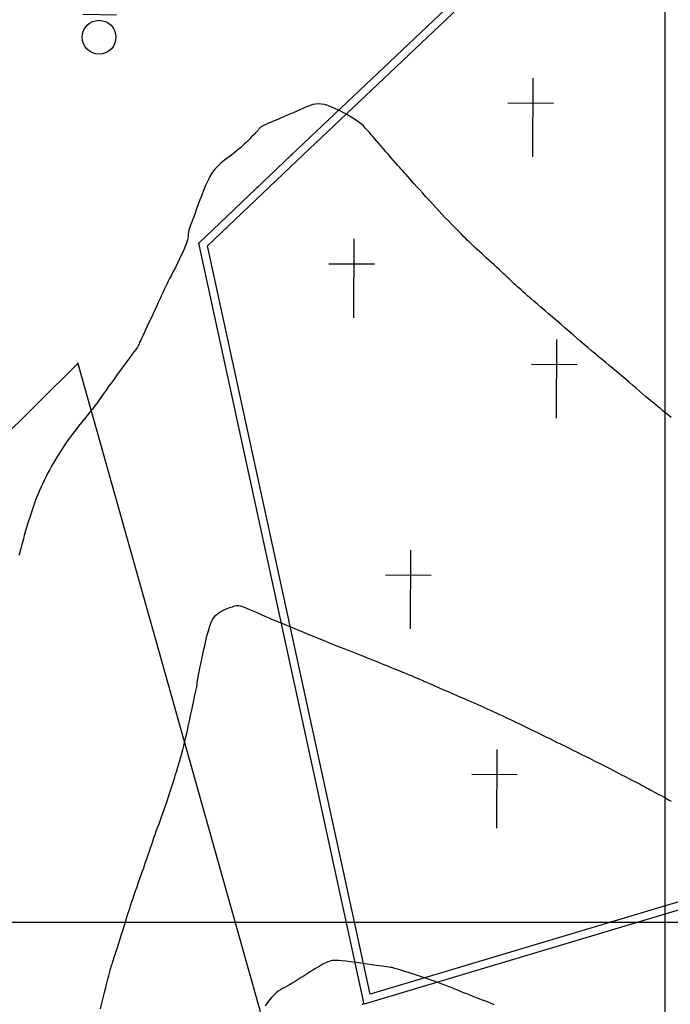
# Model space of a CAD drawing. Header units: millimetres. Extents: x 196436 to 199900, y 8705373 to 8708636.
# Tile 73 of 241: x 197943 to 198000, y 8706193 to 8706280. Entities that reach past the tile are written whole.
import ezdxf

# ---------------------------------------------------------------- set-up
doc = ezdxf.new("R2010")
doc.units = ezdxf.units.MM
doc.header["$LTSCALE"] = 5
for name, color, linetype in [('$CURVAS1', 30, 'Continuous'), ('$CURVAS2', 40, 'Continuous'), ('CERCA', 3, 'CERCA_LINE'), ('MALHA', 9, 'Continuous'), ('MURO', 9, 'Continuous'), ('PL', 23, 'Continuous')]:
    doc.layers.add(name, color=color, linetype=linetype)
doc.linetypes.add('CERCA_LINE', pattern='A,0.5,-0.2,["X",Standard,S=0.1,R=0,X=-0.1,Y=-0.05],-0.25', length=0.95)

# ---------------------------------------------------------------- blocks, each defined once
blk = doc.blocks.new('PL')
at = {"layer": 'PL'}
blk.add_line((2.006, 1.493), (2.006, -1.493), dxfattribs=at)
blk.add_circle((0, 0), 1.495, dxfattribs=at)

msp = doc.modelspace()

# ---------------------------------------------------------------- linework, layer by layer
at = {"layer": '$CURVAS1'}
msp.add_polyline3d([(198000.582, 8706244.619, 715), (198000.39, 8706244.775, 715), (198000.204, 8706244.927, 715), (198000.019, 8706245.077, 715), (197999.834, 8706245.228, 715), (197999.645, 8706245.382, 715), (197999.451, 8706245.542, 715), (197999.248, 8706245.71, 715), (197999.035, 8706245.888, 715), (197998.808, 8706246.079, 715), (197998.568, 8706246.283, 715), (197998.313, 8706246.5, 715), (197998.044, 8706246.73, 715), (197997.76, 8706246.973, 715), (197997.461, 8706247.228, 715), (197997.147, 8706247.495, 715), (197996.818, 8706247.775, 715), (197996.473, 8706248.066, 715), (197996.121, 8706248.363, 715), (197995.768, 8706248.66, 715), (197995.422, 8706248.95, 715), (197995.091, 8706249.228, 715), (197994.782, 8706249.486, 715), (197994.502, 8706249.719, 715), (197994.261, 8706249.921, 715), (197994.062, 8706250.086, 715), (197993.903, 8706250.219, 715), (197993.778, 8706250.322, 715), (197993.682, 8706250.402, 715), (197993.609, 8706250.462, 715), (197993.554, 8706250.508, 715), (197993.511, 8706250.543, 715), (197993.474, 8706250.572, 715), (197993.439, 8706250.601, 715), (197993.399, 8706250.633, 715), (197993.348, 8706250.675, 715), (197993.28, 8706250.732, 715), (197993.189, 8706250.809, 715), (197993.069, 8706250.911, 715), (197992.915, 8706251.044, 715), (197992.719, 8706251.212, 715), (197992.478, 8706251.42, 715), (197992.198, 8706251.662, 715), (197991.885, 8706251.932, 715), (197991.547, 8706252.225, 715), (197991.19, 8706252.533, 715), (197990.823, 8706252.851, 715), (197990.451, 8706253.172, 715), (197990.083, 8706253.49, 715), (197989.724, 8706253.799, 715), (197989.378, 8706254.097, 715), (197989.046, 8706254.383, 715), (197988.73, 8706254.654, 715), (197988.433, 8706254.91, 715), (197988.157, 8706255.15, 715), (197987.902, 8706255.37, 715), (197987.672, 8706255.571, 715), (197987.468, 8706255.75, 715), (197987.285, 8706255.913, 715), (197987.119, 8706256.061, 715), (197986.966, 8706256.2, 715), (197986.82, 8706256.333, 715), (197986.679, 8706256.464, 715), (197986.536, 8706256.597, 715), (197986.388, 8706256.736, 715), (197986.23, 8706256.884, 715), (197986.063, 8706257.041, 715), (197985.887, 8706257.206, 715), (197985.703, 8706257.378, 715), (197985.511, 8706257.557, 715), (197985.312, 8706257.743, 715), (197985.107, 8706257.933, 715), (197984.896, 8706258.128, 715), (197984.68, 8706258.327, 715), (197984.461, 8706258.527, 715), (197984.242, 8706258.728, 715), (197984.024, 8706258.927, 715), (197983.81, 8706259.123, 715), (197983.601, 8706259.314, 715), (197983.401, 8706259.498, 715), (197983.21, 8706259.674, 715), (197983.031, 8706259.84, 715), (197982.861, 8706260, 715), (197982.696, 8706260.158, 715), (197982.531, 8706260.316, 715), (197982.364, 8706260.479, 715), (197982.19, 8706260.651, 715), (197982.005, 8706260.836, 715), (197981.806, 8706261.036, 715), (197981.59, 8706261.255, 715), (197981.358, 8706261.493, 715), (197981.112, 8706261.747, 715), (197980.854, 8706262.016, 715), (197980.585, 8706262.298, 715), (197980.307, 8706262.591, 715), (197980.023, 8706262.893, 715), (197979.735, 8706263.204, 715), (197979.443, 8706263.52, 715), (197979.153, 8706263.838, 715), (197978.867, 8706264.153, 715), (197978.589, 8706264.461, 715), (197978.322, 8706264.758, 715), (197978.069, 8706265.04, 715), (197977.835, 8706265.301, 715), (197977.623, 8706265.538, 715), (197977.435, 8706265.749, 715), (197977.266, 8706265.937, 715), (197977.111, 8706266.109, 715), (197976.965, 8706266.271, 715), (197976.823, 8706266.431, 715), (197976.677, 8706266.594, 715), (197976.524, 8706266.766, 715), (197976.358, 8706266.955, 715), (197976.174, 8706267.165, 715), (197975.975, 8706267.392, 715), (197975.765, 8706267.632, 715), (197975.548, 8706267.881, 715), (197975.329, 8706268.133, 715), (197975.111, 8706268.385, 715), (197974.898, 8706268.631, 715), (197974.694, 8706268.866, 715), (197974.503, 8706269.087, 715), (197974.325, 8706269.294, 715), (197974.16, 8706269.485, 715), (197974.006, 8706269.663, 715), (197973.864, 8706269.826, 715), (197973.733, 8706269.975, 715), (197973.613, 8706270.11, 715), (197973.503, 8706270.231, 715), (197973.402, 8706270.34, 715), (197973.305, 8706270.44, 715), (197973.203, 8706270.535, 715), (197973.092, 8706270.63, 715), (197972.964, 8706270.729, 715), (197972.812, 8706270.837, 715), (197972.631, 8706270.957, 715), (197972.413, 8706271.095, 715), (197972.154, 8706271.252, 715), (197971.862, 8706271.424, 715), (197971.543, 8706271.601, 715), (197971.209, 8706271.776, 715), (197970.867, 8706271.942, 715), (197970.526, 8706272.09, 715), (197970.196, 8706272.213, 715), (197969.884, 8706272.303, 715), (197969.599, 8706272.354, 715), (197969.336, 8706272.369, 715), (197969.09, 8706272.351, 715), (197968.855, 8706272.305, 715), (197968.626, 8706272.237, 715), (197968.398, 8706272.149, 715), (197968.164, 8706272.047, 715), (197967.919, 8706271.936, 715), (197967.66, 8706271.818, 715), (197967.388, 8706271.696, 715), (197967.109, 8706271.573, 715), (197966.827, 8706271.45, 715), (197966.546, 8706271.328, 715), (197966.27, 8706271.21, 715), (197966.005, 8706271.098, 715), (197965.753, 8706270.993, 715), (197965.52, 8706270.896, 715), (197965.306, 8706270.808, 715), (197965.111, 8706270.727, 715), (197964.934, 8706270.653, 715), (197964.776, 8706270.586, 715), (197964.637, 8706270.523, 715), (197964.516, 8706270.465, 715), (197964.414, 8706270.41, 715), (197964.33, 8706270.359, 715), (197964.262, 8706270.31, 715), (197964.207, 8706270.263, 715), (197964.162, 8706270.218, 715), (197964.125, 8706270.175, 715), (197964.092, 8706270.132, 715), (197964.062, 8706270.09, 715), (197964.031, 8706270.048, 715), (197963.997, 8706270.005, 715), (197963.958, 8706269.96, 715), (197963.913, 8706269.911, 715), (197963.859, 8706269.856, 715), (197963.796, 8706269.792, 715), (197963.722, 8706269.717, 715), (197963.635, 8706269.63, 715), (197963.534, 8706269.529, 715), (197963.418, 8706269.411, 715), (197963.287, 8706269.28, 715), (197963.142, 8706269.136, 715), (197962.986, 8706268.984, 715), (197962.818, 8706268.824, 715), (197962.641, 8706268.66, 715), (197962.455, 8706268.493, 715), (197962.261, 8706268.327, 715), (197962.062, 8706268.164, 715), (197961.859, 8706268.002, 715), (197961.654, 8706267.843, 715), (197961.449, 8706267.687, 715), (197961.248, 8706267.532, 715), (197961.052, 8706267.38, 715), (197960.864, 8706267.229, 715), (197960.686, 8706267.08, 715), (197960.52, 8706266.931, 715), (197960.363, 8706266.778, 715), (197960.214, 8706266.614, 715), (197960.07, 8706266.434, 715), (197959.929, 8706266.232, 715), (197959.788, 8706266.001, 715), (197959.645, 8706265.737, 715), (197959.498, 8706265.432, 715), (197959.344, 8706265.085, 715), (197959.187, 8706264.704, 715), (197959.029, 8706264.3, 715), (197958.872, 8706263.887, 715), (197958.72, 8706263.475, 715), (197958.575, 8706263.077, 715), (197958.441, 8706262.705, 715), (197958.32, 8706262.37, 715), (197958.214, 8706262.082, 715), (197958.123, 8706261.837, 715), (197958.047, 8706261.63, 715), (197957.984, 8706261.456, 715), (197957.933, 8706261.307, 715), (197957.894, 8706261.18, 715), (197957.865, 8706261.066, 715), (197957.846, 8706260.962, 715), (197957.835, 8706260.86, 715), (197957.826, 8706260.755, 715), (197957.816, 8706260.64, 715), (197957.798, 8706260.508, 715), (197957.768, 8706260.353, 715), (197957.719, 8706260.169, 715), (197957.647, 8706259.948, 715), (197957.546, 8706259.685, 715), (197957.413, 8706259.376, 715), (197957.254, 8706259.031, 715), (197957.076, 8706258.663, 715), (197956.888, 8706258.284, 715), (197956.698, 8706257.907, 715), (197956.513, 8706257.546, 715), (197956.341, 8706257.213, 715), (197956.192, 8706256.922, 715), (197956.069, 8706256.679, 715), (197955.968, 8706256.475, 715), (197955.88, 8706256.295, 715), (197955.799, 8706256.122, 715), (197955.716, 8706255.942, 715), (197955.623, 8706255.74, 715), (197955.513, 8706255.499, 715), (197955.378, 8706255.204, 715), (197955.212, 8706254.847, 715), (197955.022, 8706254.438, 715), (197954.816, 8706253.995, 715), (197954.601, 8706253.537, 715), (197954.388, 8706253.081, 715), (197954.184, 8706252.644, 715), (197953.997, 8706252.244, 715), (197953.836, 8706251.898, 715), (197953.708, 8706251.621, 715), (197953.61, 8706251.408, 715), (197953.537, 8706251.249, 715), (197953.487, 8706251.137, 715), (197953.453, 8706251.061, 715), (197953.434, 8706251.014, 715), (197953.423, 8706250.987, 715), (197953.417, 8706250.97, 715), (197953.411, 8706250.956, 715), (197953.4, 8706250.935, 715), (197953.377, 8706250.9, 715), (197953.337, 8706250.843, 715), (197953.274, 8706250.754, 715), (197953.181, 8706250.627, 715), (197953.052, 8706250.452, 715), (197952.883, 8706250.222, 715), (197952.668, 8706249.933, 715), (197952.417, 8706249.594, 715), (197952.141, 8706249.22, 715), (197951.85, 8706248.826, 715), (197951.556, 8706248.426, 715), (197951.269, 8706248.034, 715), (197951.002, 8706247.665, 715), (197950.764, 8706247.333, 715), (197950.563, 8706247.048, 715), (197950.395, 8706246.805, 715), (197950.249, 8706246.592, 715), (197950.117, 8706246.4, 715), (197949.99, 8706246.217, 715), (197949.86, 8706246.033, 715), (197949.716, 8706245.839, 715), (197949.551, 8706245.622, 715), (197949.358, 8706245.377, 715), (197949.139, 8706245.104, 715), (197948.902, 8706244.811, 715), (197948.652, 8706244.502, 715), (197948.394, 8706244.183, 715), (197948.134, 8706243.859, 715), (197947.879, 8706243.537, 715), (197947.635, 8706243.22, 715), (197947.405, 8706242.914, 715), (197947.189, 8706242.618, 715), (197946.986, 8706242.329, 715), (197946.792, 8706242.045, 715), (197946.608, 8706241.765, 715), (197946.43, 8706241.485, 715), (197946.257, 8706241.204, 715), (197946.086, 8706240.919, 715), (197945.917, 8706240.629, 715), (197945.749, 8706240.334, 715), (197945.584, 8706240.034, 715), (197945.422, 8706239.73, 715), (197945.263, 8706239.424, 715), (197945.109, 8706239.115, 715), (197944.959, 8706238.804, 715), (197944.815, 8706238.493, 715), (197944.677, 8706238.18, 715), (197944.545, 8706237.865, 715), (197944.416, 8706237.546, 715), (197944.292, 8706237.219, 715), (197944.169, 8706236.883, 715), (197944.049, 8706236.536, 715), (197943.928, 8706236.175, 715), (197943.807, 8706235.798, 715), (197943.686, 8706235.405, 715), (197943.564, 8706235.001, 715), (197943.444, 8706234.592, 715), (197943.328, 8706234.186, 715), (197943.216, 8706233.788, 715), (197943.111, 8706233.407, 715), (197943.014, 8706233.048, 715), (197942.926, 8706232.719, 715), (197942.849, 8706232.424, 715)], dxfattribs=at)
at = {"layer": '$CURVAS2'}
for points in [[(197950.074, 8706192.329, 716), (197950.193, 8706192.82, 716), (197950.313, 8706193.31, 716), (197950.432, 8706193.785, 716), (197950.544, 8706194.231, 716), (197950.646, 8706194.633, 716), (197950.734, 8706194.979, 716), (197950.806, 8706195.257, 716), (197950.861, 8706195.475, 716), (197950.905, 8706195.642, 716), (197950.939, 8706195.769, 716), (197950.965, 8706195.866, 716), (197950.988, 8706195.944, 716), (197951.008, 8706196.013, 716), (197951.03, 8706196.083, 716), (197951.056, 8706196.163, 716), (197951.087, 8706196.26, 716), (197951.125, 8706196.378, 716), (197951.171, 8706196.52, 716), (197951.226, 8706196.693, 716), (197951.293, 8706196.899, 716), (197951.371, 8706197.145, 716), (197951.463, 8706197.434, 716), (197951.569, 8706197.768, 716), (197951.687, 8706198.138, 716), (197951.811, 8706198.532, 716), (197951.94, 8706198.937, 716), (197952.068, 8706199.343, 716), (197952.192, 8706199.736, 716), (197952.308, 8706200.106, 716), (197952.413, 8706200.439, 716), (197952.503, 8706200.728, 716), (197952.583, 8706200.981, 716), (197952.655, 8706201.211, 716), (197952.725, 8706201.428, 716), (197952.796, 8706201.645, 716), (197952.872, 8706201.875, 716), (197952.958, 8706202.128, 716), (197953.058, 8706202.418, 716), (197953.175, 8706202.753, 716), (197953.306, 8706203.125, 716), (197953.447, 8706203.526, 716), (197953.594, 8706203.943, 716), (197953.744, 8706204.369, 716), (197953.893, 8706204.791, 716), (197954.036, 8706205.201, 716), (197954.17, 8706205.587, 716), (197954.292, 8706205.942, 716), (197954.404, 8706206.27, 716), (197954.509, 8706206.578, 716), (197954.609, 8706206.872, 716), (197954.706, 8706207.159, 716), (197954.804, 8706207.444, 716), (197954.906, 8706207.736, 716), (197955.013, 8706208.039, 716), (197955.128, 8706208.36, 716), (197955.251, 8706208.697, 716), (197955.378, 8706209.048, 716), (197955.509, 8706209.408, 716), (197955.643, 8706209.777, 716), (197955.776, 8706210.151, 716), (197955.908, 8706210.526, 716), (197956.037, 8706210.902, 716), (197956.162, 8706211.274, 716), (197956.281, 8706211.642, 716), (197956.397, 8706212.004, 716), (197956.507, 8706212.36, 716), (197956.614, 8706212.708, 716), (197956.717, 8706213.047, 716), (197956.815, 8706213.376, 716), (197956.91, 8706213.694, 716), (197957.001, 8706214.001, 716), (197957.09, 8706214.303, 716), (197957.177, 8706214.606, 716), (197957.264, 8706214.917, 716), (197957.352, 8706215.242, 716), (197957.441, 8706215.589, 716), (197957.534, 8706215.964, 716), (197957.631, 8706216.374, 716), (197957.732, 8706216.822, 716), (197957.837, 8706217.298, 716), (197957.942, 8706217.787, 716), (197958.045, 8706218.275, 716), (197958.144, 8706218.749, 716), (197958.237, 8706219.194, 716), (197958.321, 8706219.597, 716), (197958.393, 8706219.942, 716), (197958.452, 8706220.22, 716), (197958.5, 8706220.437, 716), (197958.536, 8706220.6, 716), (197958.564, 8706220.72, 716), (197958.584, 8706220.806, 716), (197958.599, 8706220.866, 716), (197958.609, 8706220.91, 716), (197958.616, 8706220.946, 716), (197958.621, 8706220.983, 716), (197958.626, 8706221.021, 716), (197958.629, 8706221.06, 716), (197958.632, 8706221.099, 716), (197958.634, 8706221.136, 716), (197958.636, 8706221.173, 716), (197958.638, 8706221.207, 716), (197958.641, 8706221.238, 716), (197958.643, 8706221.268, 716), (197958.648, 8706221.303, 716), (197958.656, 8706221.352, 716), (197958.67, 8706221.425, 716), (197958.691, 8706221.531, 716), (197958.72, 8706221.678, 716), (197958.759, 8706221.876, 716), (197958.81, 8706222.134, 716), (197958.875, 8706222.456, 716), (197958.95, 8706222.833, 716), (197959.035, 8706223.249, 716), (197959.127, 8706223.69, 716), (197959.223, 8706224.141, 716), (197959.323, 8706224.589, 716), (197959.423, 8706225.019, 716), (197959.521, 8706225.415, 716), (197959.616, 8706225.767, 716), (197959.71, 8706226.076, 716), (197959.806, 8706226.345, 716), (197959.905, 8706226.579, 716), (197960.012, 8706226.783, 716), (197960.128, 8706226.959, 716), (197960.256, 8706227.113, 716), (197960.398, 8706227.248, 716), (197960.557, 8706227.368, 716), (197960.729, 8706227.475, 716), (197960.908, 8706227.569, 716), (197961.089, 8706227.652, 716), (197961.268, 8706227.725, 716), (197961.439, 8706227.788, 716), (197961.598, 8706227.844, 716), (197961.74, 8706227.892, 716), (197961.861, 8706227.934, 716), (197961.968, 8706227.967, 716), (197962.07, 8706227.989, 716), (197962.176, 8706227.998, 716), (197962.293, 8706227.99, 716), (197962.43, 8706227.963, 716), (197962.597, 8706227.916, 716), (197962.802, 8706227.844, 716), (197963.049, 8706227.747, 716), (197963.333, 8706227.629, 716), (197963.641, 8706227.496, 716), (197963.965, 8706227.354, 716), (197964.294, 8706227.209, 716), (197964.616, 8706227.065, 716), (197964.922, 8706226.93, 716), (197965.202, 8706226.808, 716), (197965.449, 8706226.703, 716), (197965.675, 8706226.61, 716), (197965.895, 8706226.522, 716), (197966.126, 8706226.431, 716), (197966.382, 8706226.329, 716), (197966.681, 8706226.209, 716), (197967.037, 8706226.064, 716), (197967.467, 8706225.887, 716)], [(197967.467, 8706225.887, 716), (197968.45, 8706225.477, 716), (197969.259, 8706225.142, 716), (197969.919, 8706224.87, 716), (197970.456, 8706224.652, 716), (197970.896, 8706224.475, 716), (197971.267, 8706224.328, 716), (197971.592, 8706224.2, 716), (197971.9, 8706224.08, 716), (197972.211, 8706223.958, 716), (197972.531, 8706223.832, 716), (197972.86, 8706223.702, 716), (197973.199, 8706223.567, 716), (197973.548, 8706223.428, 716), (197973.907, 8706223.284, 716), (197974.279, 8706223.135, 716), (197974.662, 8706222.98, 716), (197975.057, 8706222.821, 716), (197975.457, 8706222.659, 716), (197975.855, 8706222.497, 716), (197976.244, 8706222.338, 716), (197976.617, 8706222.186, 716), (197976.967, 8706222.043, 716), (197977.285, 8706221.913, 716), (197977.566, 8706221.797, 716), (197977.804, 8706221.699, 716), (197978.003, 8706221.617, 716), (197978.17, 8706221.547, 716), (197978.312, 8706221.487, 716), (197978.434, 8706221.435, 716), (197978.545, 8706221.387, 716), (197978.65, 8706221.342, 716), (197978.755, 8706221.295, 716), (197978.868, 8706221.245, 716), (197978.991, 8706221.19, 716), (197979.126, 8706221.129, 716), (197979.278, 8706221.062, 716), (197979.448, 8706220.987, 716), (197979.64, 8706220.902, 716), (197979.855, 8706220.808, 716), (197980.098, 8706220.702, 716), (197980.368, 8706220.585, 716), (197980.662, 8706220.459, 716), (197980.973, 8706220.325, 716), (197981.294, 8706220.187, 716), (197981.619, 8706220.047, 716), (197981.942, 8706219.908, 716), (197982.256, 8706219.773, 716), (197982.555, 8706219.643, 716), (197982.834, 8706219.522, 716), (197983.096, 8706219.408, 716), (197983.345, 8706219.298, 716), (197983.585, 8706219.192, 716), (197983.821, 8706219.086, 716), (197984.057, 8706218.98, 716), (197984.297, 8706218.871, 716), (197984.546, 8706218.757, 716), (197984.806, 8706218.637, 716), (197985.081, 8706218.51, 716), (197985.371, 8706218.375, 716), (197985.677, 8706218.231, 716), (197986.001, 8706218.078, 716), (197986.344, 8706217.915, 716), (197986.706, 8706217.741, 716), (197987.089, 8706217.557, 716), (197987.493, 8706217.362, 716), (197987.909, 8706217.16, 716), (197988.327, 8706216.956, 716), (197988.737, 8706216.756, 716), (197989.129, 8706216.564, 716), (197989.494, 8706216.386, 716), (197989.82, 8706216.226, 716), (197990.099, 8706216.09, 716), (197990.322, 8706215.98, 716), (197990.494, 8706215.896, 716), (197990.623, 8706215.834, 716), (197990.715, 8706215.789, 716), (197990.777, 8706215.759, 716), (197990.817, 8706215.739, 716), (197990.842, 8706215.728, 716), (197990.859, 8706215.72, 716), (197990.875, 8706215.712, 716), (197990.897, 8706215.702, 716), (197990.934, 8706215.684, 716), (197990.992, 8706215.655, 716), (197991.08, 8706215.611, 716), (197991.205, 8706215.549, 716), (197991.374, 8706215.464, 716), (197991.596, 8706215.354, 716), (197991.874, 8706215.215, 716), (197992.202, 8706215.051, 716), (197992.571, 8706214.867, 716), (197992.97, 8706214.667, 716), (197993.39, 8706214.456, 716), (197993.82, 8706214.24, 716), (197994.252, 8706214.022, 716), (197994.676, 8706213.808, 716), (197995.082, 8706213.602, 716), (197995.47, 8706213.404, 716), (197995.838, 8706213.216, 716), (197996.186, 8706213.038, 716), (197996.513, 8706212.87, 716), (197996.818, 8706212.712, 716), (197997.101, 8706212.565, 716), (197997.36, 8706212.43, 716), (197997.597, 8706212.306, 716), (197997.813, 8706212.192, 716), (197998.013, 8706212.086, 716), (197998.201, 8706211.986, 716), (197998.38, 8706211.89, 716), (197998.554, 8706211.796, 716), (197998.727, 8706211.702, 716), (197998.903, 8706211.606, 716), (197999.084, 8706211.506, 716), (197999.273, 8706211.403, 716), (197999.469, 8706211.295, 716), (197999.673, 8706211.184, 716), (197999.886, 8706211.069, 716), (198000.108, 8706210.949, 716), (198000.339, 8706210.826, 716), (198000.582, 8706210.698, 716)], [(197975.88, 8706195.976, 717), (197975.735, 8706195.997, 717), (197975.427, 8706196.041, 717), (197974.992, 8706196.102, 717), (197974.468, 8706196.176, 717), (197973.89, 8706196.256, 717), (197973.297, 8706196.337, 717), (197972.724, 8706196.415, 717), (197972.209, 8706196.483, 717), (197971.779, 8706196.538, 717), (197971.431, 8706196.578, 717), (197971.151, 8706196.604, 717), (197970.926, 8706196.616, 717), (197970.744, 8706196.615, 717), (197970.591, 8706196.6, 717), (197970.454, 8706196.572, 717), (197970.32, 8706196.531, 717), (197970.179, 8706196.477, 717), (197970.027, 8706196.41, 717), (197969.864, 8706196.331, 717), (197969.69, 8706196.239, 717), (197969.502, 8706196.135, 717), (197969.301, 8706196.017, 717), (197969.086, 8706195.887, 717), (197968.855, 8706195.745, 717), (197968.61, 8706195.59, 717), (197968.353, 8706195.426, 717), (197968.089, 8706195.257, 717), (197967.821, 8706195.087, 717), (197967.555, 8706194.919, 717), (197967.294, 8706194.757, 717), (197967.042, 8706194.604, 717), (197966.804, 8706194.465, 717), (197966.583, 8706194.341, 717), (197966.376, 8706194.227, 717), (197966.18, 8706194.116, 717), (197965.992, 8706194.002, 717), (197965.808, 8706193.878, 717), (197965.625, 8706193.737, 717), (197965.439, 8706193.571, 717), (197965.248, 8706193.375, 717), (197965.048, 8706193.143, 717), (197964.843, 8706192.88, 717), (197964.638, 8706192.591, 717)], [(197984.908, 8706192.696, 717), (197984.516, 8706192.848, 717), (197984.138, 8706192.994, 717), (197983.776, 8706193.135, 717), (197983.429, 8706193.27, 717), (197983.098, 8706193.4, 717), (197982.782, 8706193.525, 717), (197982.483, 8706193.644, 717), (197982.2, 8706193.758, 717), (197981.933, 8706193.868, 717), (197981.68, 8706193.972, 717), (197981.433, 8706194.075, 717), (197981.181, 8706194.179, 717), (197980.915, 8706194.286, 717), (197980.624, 8706194.4, 717), (197980.298, 8706194.523, 717), (197979.927, 8706194.658, 717), (197979.499, 8706194.809, 717), (197979.011, 8706194.975, 717), (197978.483, 8706195.152, 717), (197977.939, 8706195.33, 717), (197977.405, 8706195.503, 717), (197976.907, 8706195.662, 717), (197976.47, 8706195.799, 717), (197976.119, 8706195.906, 717), (197975.88, 8706195.976, 717)]]:
    msp.add_polyline3d(points, dxfattribs=at)
at = {"layer": 'CERCA'}
msp.add_line((197948.077, 8706249.408), (197964.635, 8706190.556), dxfattribs=at)
msp.add_lwpolyline([(197948.077, 8706249.408), (197912.089, 8706213.752), (197918.855, 8706181.432)], dxfattribs=at)
msp.add_point((197948.076, 8706249.408, 714.872), dxfattribs=at)
at = {"layer": 'MALHA'}
for p, q in [((198000, 8708635.599), (198000, 8705384.785)), ((196441.61, 8706200), (199000, 8706200)), ((196441.61, 8706200), (199000, 8706200))]:
    msp.add_line(p, q, dxfattribs=at)
at = {"layer": 'MURO'}
for p, q in [((197966.971, 8706267.846), (198025.209, 8706322.96)), ((197966.971, 8706267.846), (198025.209, 8706322.96)), ((197958.765, 8706260.062), (197966.971, 8706267.846)), ((197958.765, 8706260.062), (197966.971, 8706267.846)), ((197973.412, 8706192.731), (197958.765, 8706260.062)), ((197973.412, 8706192.731), (197958.765, 8706260.062)), ((198033.517, 8706210.721), (197973.412, 8706192.731)), ((198033.517, 8706210.721), (197973.412, 8706192.731))]:
    msp.add_line(p, q, dxfattribs=at)
msp.add_lwpolyline([(198024.619, 8706321.439), (198032.778, 8706211.23), (197973.935, 8706193.618), (197959.533, 8706259.826), (197967.453, 8706267.338)], close=True, dxfattribs=at)
msp.add_lwpolyline([(198024.619, 8706321.439), (198032.778, 8706211.23), (197973.935, 8706193.618), (197959.533, 8706259.826), (197967.453, 8706267.338)], close=True, dxfattribs=at)
for points in [[(197988.328, 8706274.647), (197988.298, 8706267.681)], [(197988.328, 8706274.647), (197988.298, 8706267.681)], [(197986.117, 8706272.457), (197990.154, 8706272.439)], [(197986.117, 8706272.457), (197990.154, 8706272.439)], [(197972.487, 8706260.417), (197972.457, 8706253.45)], [(197972.487, 8706260.417), (197972.457, 8706253.45)], [(197970.276, 8706258.226), (197974.312, 8706258.209)], [(197970.276, 8706258.226), (197974.312, 8706258.209)], [(197990.429, 8706251.538), (197990.398, 8706244.572)], [(197990.429, 8706251.538), (197990.398, 8706244.572)], [(197988.218, 8706249.348), (197992.254, 8706249.33)], [(197988.218, 8706249.348), (197992.254, 8706249.33)], [(197977.504, 8706232.895), (197977.473, 8706225.929)], [(197977.504, 8706232.895), (197977.473, 8706225.929)], [(197975.293, 8706230.705), (197979.329, 8706230.687)], [(197975.293, 8706230.705), (197979.329, 8706230.687)], [(197985.133, 8706215.262), (197985.102, 8706208.295)], [(197985.133, 8706215.262), (197985.102, 8706208.295)], [(197982.921, 8706213.072), (197986.958, 8706213.054)], [(197982.921, 8706213.072), (197986.958, 8706213.054)]]:
    msp.add_lwpolyline(points, dxfattribs=at)
for p in [(197966.971, 8706267.846, 715.203), (197963.928, 8706264.965, 715.166), (197958.765, 8706260.062, 715.019), (197973.271, 8706192.733, 717.183)]:
    msp.add_point(p, dxfattribs=at)

# ---------------------------------------------------------------- block references
at = {"layer": 'PL', "rotation": 88.62358621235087}
msp.add_blockref('PL', (197949.947, 8706278.261), dxfattribs=at)

doc.saveas('drawing.dxf')
